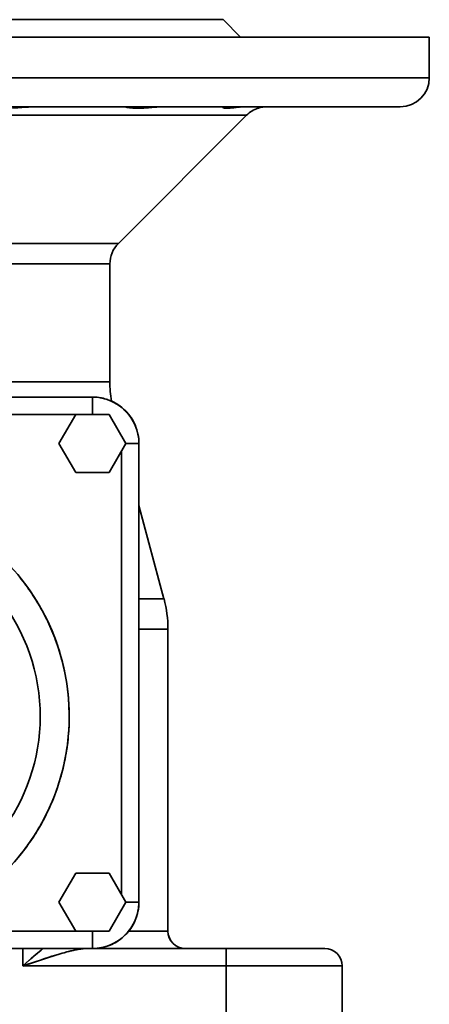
# Model space of a CAD drawing. Header units: inches. Extents: x 3815 to 4775, y 477 to 1610.
# Tile 4 of 19: x 4295 to 4366, y 568 to 737. Entities that reach past the tile are written whole.
import ezdxf

# ---------------------------------------------------------------- set-up
doc = ezdxf.new("R2010")
doc.units = ezdxf.units.IN
doc.header["$MEASUREMENT"] = 0

msp = doc.modelspace()

# ---------------------------------------------------------------- linework, layer by layer
at = {"color": 7, "lineweight": 35}
for p, q in [((4330.11, 737.43), (4201.11, 737.43)), ((4365.61, 734.43), (4165.61, 734.43)), ((4305.72, 734.43), (4330.02, 734.43)), ((4365.61, 727.43), (4165.61, 727.43)), ((4165.61, 727.43), (4365.61, 727.43)), ((4170.61, 722.42), (4360.61, 722.42)), ((4334.14, 720.96), (4232.75, 720.96)), ((4232.75, 720.96), (4325.75, 720.96)), ((4312.07, 698.89), (4334.14, 720.96)), ((4334.14, 720.96), (4312.07, 698.89)), ((4360.61, 722.42), (4337.68, 722.42)), ((4243.33, 698.89), (4312.07, 698.89)), ((4312.07, 698.89), (4243.33, 698.89)), ((4310.61, 695.35), (4265.61, 695.35)), ((4265.61, 695.35), (4310.6, 695.35)), ((4310.61, 695.35), (4310.61, 675.06)), ((4265.61, 675.06), (4310.61, 675.06)), ((4265.61, 675.06), (4310.61, 675.06)), ((4223.61, 672.43), (4307.61, 672.43)), ((4223.61, 672.43), (4307.61, 672.43)), ((4307.61, 669.43), (4223.61, 669.43)), ((4223.61, 669.43), (4307.61, 669.43)), ((4315.61, 664.43), (4315.61, 585.43)), ((4315.61, 664.43), (4315.61, 585.43)), ((4312.61, 586.76), (4312.61, 663.09)), ((4312.61, 663.09), (4312.61, 586.76)), ((4320.61, 580.43), (4320.61, 632.47)), ((4320.61, 632.47), (4320.61, 580.43)), ((4274.27, 580.43), (4304.72, 580.43)), ((4304.72, 580.43), (4274.27, 580.43)), ((4307.61, 577.43), (4273.84, 577.43)), ((4273.84, 577.43), (4307.61, 577.43)), ((4273.84, 577.43), (4307.61, 577.43)), ((4307.61, 577.43), (4274.27, 577.43)), ((4307.61, 577.43), (4274.27, 577.43)), ((4306.56, 577.43), (4330.61, 577.43)), ((4330.61, 577.43), (4307.61, 577.43)), ((4330.61, 574.43), (4295.61, 574.43)), ((4295.61, 574.43), (4330.61, 574.43)), ((4350.61, 574.43), (4330.61, 574.43)), ((4330.61, 574.43), (4350.61, 574.43))]:
    msp.add_line(p, q, dxfattribs=at)
at = {"color": 7, "lineweight": 35, "ltscale": 0.14305}
msp.add_line((4296.01, 737.43), (4290.29, 737.43), dxfattribs=at)
at = {"color": 7, "lineweight": 35, "ltscale": 0.13573}
msp.add_line((4301.44, 737.43), (4296.01, 737.43), dxfattribs=at)
at = {"color": 7, "lineweight": 35, "ltscale": 0.127101}
msp.add_line((4306.52, 737.43), (4301.44, 737.43), dxfattribs=at)
at = {"color": 7, "lineweight": 35, "ltscale": 0.117252}
msp.add_line((4311.21, 737.43), (4306.52, 737.43), dxfattribs=at)
at = {"color": 7, "lineweight": 35, "ltscale": 0.10627}
msp.add_line((4315.47, 737.43), (4311.21, 737.43), dxfattribs=at)
at = {"color": 7, "lineweight": 35, "ltscale": 0.094264}
msp.add_line((4319.24, 737.43), (4315.47, 737.43), dxfattribs=at)
at = {"color": 7, "lineweight": 35, "ltscale": 0.081354}
msp.add_line((4322.49, 737.43), (4319.24, 737.43), dxfattribs=at)
at = {"color": 7, "lineweight": 35, "ltscale": 0.067657}
msp.add_line((4325.2, 737.43), (4322.49, 737.43), dxfattribs=at)
at = {"color": 7, "lineweight": 35, "ltscale": 0.053311}
msp.add_line((4327.33, 737.43), (4325.2, 737.43), dxfattribs=at)
at = {"color": 7, "lineweight": 35, "ltscale": 0.038449}
msp.add_line((4328.87, 737.43), (4327.33, 737.43), dxfattribs=at)
at = {"color": 7, "lineweight": 35, "ltscale": 0.023219}
msp.add_line((4329.8, 737.43), (4328.87, 737.43), dxfattribs=at)
at = {"color": 7, "lineweight": 35, "ltscale": 0.007765}
msp.add_line((4330.11, 737.43), (4329.8, 737.43), dxfattribs=at)
at = {"color": 7, "lineweight": 35, "ltscale": 0.106066}
for p, q in [((4333.11, 734.43), (4330.11, 737.43)), ((4330.11, 737.43), (4333.11, 734.43))]:
    msp.add_line(p, q, dxfattribs=at)
at = {"color": 7, "lineweight": 35, "ltscale": 0.475}
for p, q in [((4305.72, 734.43), (4286.72, 734.43)), ((4349.02, 734.43), (4330.02, 734.43)), ((4286.72, 722.42), (4305.72, 722.42))]:
    msp.add_line(p, q, dxfattribs=at)
at = {"color": 7, "lineweight": 35, "ltscale": 0.230998}
msp.add_line((4294.63, 734.43), (4303.87, 734.43), dxfattribs=at)
at = {"color": 7, "lineweight": 35, "ltscale": 0.221782}
msp.add_line((4303.87, 734.43), (4312.75, 734.43), dxfattribs=at)
at = {"color": 7, "lineweight": 35, "ltscale": 0.210434}
msp.add_line((4312.75, 734.43), (4321.16, 734.43), dxfattribs=at)
at = {"color": 7, "lineweight": 35, "ltscale": 0.197058}
msp.add_line((4321.16, 734.43), (4329.05, 734.43), dxfattribs=at)
at = {"color": 7, "lineweight": 35, "ltscale": 0.181784}
msp.add_line((4329.05, 734.43), (4336.32, 734.43), dxfattribs=at)
at = {"color": 7, "lineweight": 35, "ltscale": 0.164758}
msp.add_line((4336.32, 734.43), (4342.91, 734.43), dxfattribs=at)
at = {"color": 7, "lineweight": 35, "ltscale": 0.146149}
msp.add_line((4342.91, 734.43), (4348.75, 734.43), dxfattribs=at)
at = {"color": 7, "lineweight": 35, "ltscale": 0.126129}
msp.add_line((4348.75, 734.43), (4353.8, 734.43), dxfattribs=at)
at = {"color": 7, "lineweight": 35, "ltscale": 0.104895}
msp.add_line((4353.8, 734.43), (4357.99, 734.43), dxfattribs=at)
at = {"color": 7, "lineweight": 35, "ltscale": 0.082652}
msp.add_line((4357.99, 734.43), (4361.3, 734.43), dxfattribs=at)
at = {"color": 7, "lineweight": 35, "ltscale": 0.059613}
msp.add_line((4361.3, 734.43), (4363.68, 734.43), dxfattribs=at)
at = {"color": 7, "lineweight": 35, "ltscale": 0.035999}
msp.add_line((4363.68, 734.43), (4365.12, 734.43), dxfattribs=at)
at = {"color": 7, "lineweight": 35, "ltscale": 0.012038}
msp.add_line((4365.12, 734.43), (4365.61, 734.43), dxfattribs=at)
at = {"color": 7, "lineweight": 35, "ltscale": 0.175}
for p, q in [((4365.61, 734.43), (4365.61, 727.43)), ((4365.61, 727.43), (4365.61, 734.43))]:
    msp.add_line(p, q, dxfattribs=at)
at = {"color": 7, "lineweight": 35, "ltscale": 0.219447}
msp.add_line((4301.96, 722.42), (4293.18, 722.42), dxfattribs=at)
at = {"color": 7, "lineweight": 35, "ltscale": 0.016083}
msp.add_line((4295.1, 722.29), (4294.45, 722.24), dxfattribs=at)
at = {"color": 7, "lineweight": 35, "ltscale": 0.008096}
msp.add_line((4295.42, 722.31), (4295.1, 722.29), dxfattribs=at)
at = {"color": 7, "lineweight": 35, "ltscale": 0.008132}
msp.add_line((4295.74, 722.33), (4295.42, 722.31), dxfattribs=at)
at = {"color": 7, "lineweight": 35, "ltscale": 0.016377}
msp.add_line((4296.4, 722.38), (4295.74, 722.33), dxfattribs=at)
at = {"color": 7, "lineweight": 35, "ltscale": 0.200346}
msp.add_line((4305.72, 722.42), (4297.71, 722.42), dxfattribs=at)
at = {"color": 7, "lineweight": 35, "ltscale": 0.380756}
msp.add_line((4312.94, 722.42), (4297.71, 722.42), dxfattribs=at)
at = {"color": 7, "lineweight": 35, "ltscale": 0.210695}
msp.add_line((4310.39, 722.42), (4301.96, 722.42), dxfattribs=at)
at = {"color": 7, "lineweight": 35, "ltscale": 0.199911}
msp.add_line((4318.39, 722.42), (4310.39, 722.42), dxfattribs=at)
at = {"color": 7, "lineweight": 35, "ltscale": 0.000304}
msp.add_line((4312.94, 722.42), (4312.95, 722.42), dxfattribs=at)
at = {"color": 7, "lineweight": 35, "ltscale": 0.175476}
msp.add_line((4312.94, 722.42), (4319.96, 722.42), dxfattribs=at)
at = {"color": 7, "lineweight": 35, "ltscale": 0.000142}
msp.add_line((4312.95, 722.42), (4312.94, 722.42), dxfattribs=at)
at = {"color": 7, "lineweight": 35, "ltscale": 9.6e-05}
msp.add_line((4312.94, 722.42), (4312.94, 722.42), dxfattribs=at)
at = {"color": 7, "lineweight": 35, "ltscale": 0.000258}
msp.add_line((4312.95, 722.42), (4312.94, 722.42), dxfattribs=at)
at = {"color": 7, "lineweight": 35, "ltscale": 9.9e-05}
msp.add_line((4312.94, 722.42), (4312.94, 722.42), dxfattribs=at)
at = {"color": 7, "lineweight": 35, "ltscale": 0.00014}
msp.add_line((4312.94, 722.42), (4312.95, 722.42), dxfattribs=at)
at = {"color": 7, "lineweight": 35, "ltscale": 5.2e-05}
msp.add_line((4312.95, 722.42), (4312.95, 722.42), dxfattribs=at)
at = {"color": 7, "lineweight": 35, "ltscale": 0.001504}
msp.add_line((4313.03, 722.42), (4313.09, 722.42), dxfattribs=at)
at = {"color": 7, "lineweight": 35, "ltscale": 0.001135}
msp.add_line((4313.06, 722.42), (4313.1, 722.41), dxfattribs=at)
at = {"color": 7, "lineweight": 35, "ltscale": 0.187204}
msp.add_line((4325.87, 722.42), (4318.39, 722.42), dxfattribs=at)
at = {"color": 7, "lineweight": 35, "ltscale": 0.000995}
msp.add_line((4319.92, 722.42), (4319.88, 722.42), dxfattribs=at)
at = {"color": 7, "lineweight": 35, "ltscale": 0.000636}
msp.add_line((4319.94, 722.42), (4319.92, 722.42), dxfattribs=at)
at = {"color": 7, "lineweight": 35, "ltscale": 0.000369}
msp.add_line((4319.96, 722.42), (4319.94, 722.42), dxfattribs=at)
at = {"color": 7, "lineweight": 35, "ltscale": 0.222437}
msp.add_line((4328.85, 722.42), (4319.96, 722.42), dxfattribs=at)
at = {"color": 7, "lineweight": 35, "ltscale": 0.209749}
msp.add_line((4325.75, 720.96), (4334.14, 720.96), dxfattribs=at)
at = {"color": 7, "lineweight": 35, "ltscale": 0.172696}
msp.add_line((4332.78, 722.42), (4325.87, 722.42), dxfattribs=at)
at = {"color": 7, "lineweight": 35, "ltscale": 0.031976}
msp.add_line((4330.13, 722.42), (4328.85, 722.42), dxfattribs=at)
at = {"color": 7, "lineweight": 35, "ltscale": 0.472075}
msp.add_line((4330.13, 722.42), (4349.02, 722.42), dxfattribs=at)
at = {"color": 7, "lineweight": 35, "ltscale": 0.016888}
msp.add_line((4332.29, 722.31), (4331.62, 722.24), dxfattribs=at)
at = {"color": 7, "lineweight": 35, "ltscale": 0.008118}
msp.add_line((4331.94, 722.27), (4331.62, 722.24), dxfattribs=at)
at = {"color": 7, "lineweight": 35, "ltscale": 0.00877}
msp.add_line((4332.29, 722.31), (4331.94, 722.27), dxfattribs=at)
at = {"color": 7, "lineweight": 35, "ltscale": 0.009414}
msp.add_line((4332.66, 722.35), (4332.29, 722.31), dxfattribs=at)
at = {"color": 7, "lineweight": 35, "ltscale": 0.15652}
msp.add_line((4339.04, 722.42), (4332.78, 722.42), dxfattribs=at)
at = {"color": 7, "lineweight": 35, "ltscale": 0.377098}
msp.add_line((4349.02, 722.42), (4333.93, 722.42), dxfattribs=at)
at = {"color": 7, "lineweight": 35, "ltscale": 0.089337}
msp.add_line((4337.51, 722.42), (4333.93, 722.42), dxfattribs=at)
at = {"color": 7, "lineweight": 35, "ltscale": 0.002387}
msp.add_line((4336.2, 722.2), (4336.11, 722.17), dxfattribs=at)
msp.add_line((4336.2, 722.2), (4336.11, 722.17), dxfattribs=at)
at = {"color": 7, "lineweight": 35, "ltscale": 0.002369}
msp.add_line((4336.11, 722.17), (4336.19, 722.2), dxfattribs=at)
at = {"color": 7, "lineweight": 35, "ltscale": 0.000525}
msp.add_line((4337.48, 722.42), (4337.46, 722.42), dxfattribs=at)
at = {"color": 7, "lineweight": 35, "ltscale": 0.000351}
msp.add_line((4337.5, 722.42), (4337.48, 722.42), dxfattribs=at)
at = {"color": 7, "lineweight": 35, "ltscale": 0.00036}
msp.add_line((4337.48, 722.42), (4337.5, 722.42), dxfattribs=at)
at = {"color": 7, "lineweight": 35, "ltscale": 0.000189}
msp.add_line((4337.5, 722.42), (4337.51, 722.42), dxfattribs=at)
at = {"color": 7, "lineweight": 35, "ltscale": 0.004277}
msp.add_line((4337.51, 722.42), (4337.68, 722.42), dxfattribs=at)
at = {"color": 7, "lineweight": 35, "ltscale": 0.283492}
for p, q in [((4349.02, 722.42), (4337.68, 722.42)), ((4337.68, 722.42), (4349.02, 722.42))]:
    msp.add_line(p, q, dxfattribs=at)
at = {"color": 7, "lineweight": 35, "ltscale": 0.138841}
msp.add_line((4344.6, 722.42), (4339.04, 722.42), dxfattribs=at)
at = {"color": 7, "lineweight": 35, "ltscale": 0.119823}
msp.add_line((4349.39, 722.42), (4344.6, 722.42), dxfattribs=at)
at = {"color": 7, "lineweight": 35, "ltscale": 0.099651}
msp.add_line((4353.37, 722.42), (4349.39, 722.42), dxfattribs=at)
at = {"color": 7, "lineweight": 35, "ltscale": 0.078519}
msp.add_line((4356.52, 722.42), (4353.37, 722.42), dxfattribs=at)
at = {"color": 7, "lineweight": 35, "ltscale": 0.056633}
msp.add_line((4358.78, 722.42), (4356.52, 722.42), dxfattribs=at)
at = {"color": 7, "lineweight": 35, "ltscale": 0.034198}
msp.add_line((4360.15, 722.42), (4358.78, 722.42), dxfattribs=at)
at = {"color": 7, "lineweight": 35, "ltscale": 0.011436}
msp.add_line((4360.61, 722.42), (4360.15, 722.42), dxfattribs=at)
at = {"color": 7, "lineweight": 35, "ltscale": 0.075}
for p, q in [((4307.61, 669.43), (4307.61, 672.43)), ((4307.61, 669.43), (4307.61, 672.43)), ((4307.61, 577.43), (4307.61, 580.43)), ((4307.61, 577.43), (4307.61, 580.43)), ((4295.61, 574.43), (4295.61, 577.43)), ((4330.61, 577.43), (4330.61, 574.43)), ((4330.61, 574.43), (4330.61, 577.43))]:
    msp.add_line(p, q, dxfattribs=at)
at = {"color": 7, "lineweight": 35, "ltscale": 0.004196}
msp.add_line((4312.19, 670.98), (4312.05, 671.08), dxfattribs=at)
at = {"color": 7, "lineweight": 35, "ltscale": 0.144338}
for p, q in [((4304.72, 669.43), (4301.83, 664.43)), ((4301.83, 664.43), (4304.72, 669.43)), ((4304.72, 669.43), (4301.83, 664.43)), ((4301.83, 664.43), (4304.72, 659.43)), ((4304.72, 659.43), (4301.83, 664.43)), ((4301.83, 664.43), (4304.72, 659.43)), ((4304.72, 590.43), (4301.83, 585.43)), ((4301.83, 585.43), (4304.72, 590.43)), ((4304.72, 590.43), (4301.83, 585.43)), ((4301.83, 585.43), (4304.72, 580.43)), ((4304.72, 580.43), (4301.83, 585.43)), ((4301.83, 585.43), (4304.72, 580.43))]:
    msp.add_line(p, q, dxfattribs=at)
at = {"color": 7, "lineweight": 35, "ltscale": 0.144337}
for p, q in [((4310.49, 669.43), (4304.72, 669.43)), ((4304.72, 669.43), (4310.49, 669.43)), ((4313.38, 664.43), (4310.49, 669.43)), ((4310.49, 669.43), (4313.38, 664.43)), ((4310.49, 659.43), (4313.38, 664.43)), ((4313.38, 664.43), (4310.49, 659.43)), ((4304.72, 659.43), (4310.49, 659.43)), ((4310.49, 659.43), (4304.72, 659.43)), ((4304.72, 659.43), (4310.49, 659.43)), ((4310.49, 590.43), (4304.72, 590.43)), ((4304.72, 590.43), (4310.49, 590.43)), ((4313.38, 585.43), (4310.49, 590.43)), ((4310.49, 590.43), (4313.38, 585.43)), ((4310.49, 580.43), (4313.38, 585.43)), ((4313.38, 585.43), (4310.49, 580.43)), ((4304.72, 580.43), (4310.49, 580.43)), ((4310.49, 580.43), (4304.72, 580.43)), ((4304.72, 580.43), (4310.49, 580.43))]:
    msp.add_line(p, q, dxfattribs=at)
at = {"color": 7, "lineweight": 35, "ltscale": 0.000676}
msp.add_line((4307.63, 669.43), (4307.61, 669.43), dxfattribs=at)
at = {"color": 7, "lineweight": 35, "ltscale": 0.000653}
msp.add_line((4307.63, 669.43), (4307.61, 669.43), dxfattribs=at)
at = {"color": 7, "lineweight": 35, "ltscale": 0.003153}
msp.add_line((4314.33, 668.76), (4314.26, 668.87), dxfattribs=at)
at = {"color": 7, "lineweight": 35, "ltscale": 0.055661}
for p, q in [((4315.61, 664.43), (4313.38, 664.43)), ((4315.61, 664.43), (4313.38, 664.43)), ((4313.38, 585.43), (4315.61, 585.43)), ((4313.38, 585.43), (4315.61, 585.43))]:
    msp.add_line(p, q, dxfattribs=at)
at = {"color": 7, "lineweight": 35, "ltscale": 0.417131}
msp.add_line((4319.92, 637.65), (4315.61, 653.76), dxfattribs=at)
at = {"color": 7, "lineweight": 35, "ltscale": 0.107964}
msp.add_line((4315.61, 637.65), (4319.92, 637.65), dxfattribs=at)
at = {"color": 7, "lineweight": 35, "ltscale": 0.107965}
msp.add_line((4315.61, 637.65), (4319.92, 637.65), dxfattribs=at)
at = {"color": 7, "lineweight": 35, "ltscale": 0.125002}
msp.add_line((4320.61, 632.47), (4315.61, 632.47), dxfattribs=at)
msp.add_line((4320.61, 632.47), (4315.61, 632.47), dxfattribs=at)
at = {"color": 7, "lineweight": 35, "ltscale": 0.168872}
msp.add_line((4313.85, 580.43), (4320.61, 580.43), dxfattribs=at)
msp.add_line((4313.85, 580.43), (4320.61, 580.43), dxfattribs=at)
at = {"color": 7, "lineweight": 35, "ltscale": 0.387291}
msp.add_line((4301.1, 577.42), (4285.61, 577.43), dxfattribs=at)
at = {"color": 7, "lineweight": 35, "ltscale": 0.212061}
msp.add_line((4301.1, 577.42), (4292.62, 577.43), dxfattribs=at)
at = {"color": 7, "lineweight": 35, "ltscale": 0.074998}
msp.add_line((4295.61, 577.43), (4295.61, 574.43), dxfattribs=at)
at = {"color": 7, "lineweight": 35, "ltscale": 0.162701}
msp.add_line((4301.1, 577.43), (4307.61, 577.43), dxfattribs=at)
at = {"color": 7, "lineweight": 35, "ltscale": 0.002329}
msp.add_line((4307.7, 577.43), (4307.61, 577.43), dxfattribs=at)
at = {"color": 7, "lineweight": 35, "ltscale": 0.425}
for p, q in [((4347.61, 577.43), (4330.61, 577.43)), ((4330.61, 574.43), (4330.61, 557.43)), ((4330.61, 557.43), (4330.61, 574.43)), ((4350.61, 574.43), (4350.61, 557.43)), ((4350.61, 574.43), (4350.61, 557.43))]:
    msp.add_line(p, q, dxfattribs=at)
at = {"color": 7, "lineweight": 35, "ltscale": 0.041658}
msp.add_line((4332.27, 577.43), (4330.61, 577.43), dxfattribs=at)
at = {"color": 7, "lineweight": 35, "ltscale": 0.041255}
msp.add_line((4333.92, 577.43), (4332.27, 577.43), dxfattribs=at)
at = {"color": 7, "lineweight": 35, "ltscale": 0.040459}
msp.add_line((4335.54, 577.43), (4333.92, 577.43), dxfattribs=at)
at = {"color": 7, "lineweight": 35, "ltscale": 0.03927}
msp.add_line((4337.11, 577.43), (4335.54, 577.43), dxfattribs=at)
at = {"color": 7, "lineweight": 35, "ltscale": 0.037703}
msp.add_line((4338.62, 577.43), (4337.11, 577.43), dxfattribs=at)
at = {"color": 7, "lineweight": 35, "ltscale": 0.035774}
msp.add_line((4340.05, 577.43), (4338.62, 577.43), dxfattribs=at)
at = {"color": 7, "lineweight": 35, "ltscale": 0.033498}
msp.add_line((4341.39, 577.43), (4340.05, 577.43), dxfattribs=at)
at = {"color": 7, "lineweight": 35, "ltscale": 0.03091}
msp.add_line((4342.63, 577.43), (4341.39, 577.43), dxfattribs=at)
at = {"color": 7, "lineweight": 35, "ltscale": 0.052856}
msp.add_line((4344.74, 577.43), (4342.63, 577.43), dxfattribs=at)
at = {"color": 7, "lineweight": 35, "ltscale": 0.023872}
msp.add_line((4345.7, 577.43), (4344.74, 577.43), dxfattribs=at)
at = {"color": 7, "lineweight": 35, "ltscale": 0.022906}
msp.add_line((4346.61, 577.43), (4345.7, 577.43), dxfattribs=at)
at = {"color": 7, "lineweight": 35, "ltscale": 0.017661}
msp.add_line((4347.32, 577.43), (4346.61, 577.43), dxfattribs=at)
at = {"color": 7, "lineweight": 35, "ltscale": 0.007178}
msp.add_line((4347.61, 577.43), (4347.32, 577.43), dxfattribs=at)
at = {"color": 7, "lineweight": 35, "ltscale": 0.036738}
msp.add_line((4295.61, 574.43), (4296.71, 575.4), dxfattribs=at)
at = {"color": 7, "lineweight": 35}
for points in [[(4330.02, 722.37), (4330.02, 722.38), (4330.02, 722.39), (4330.04, 722.4), (4330.05, 722.41), (4330.06, 722.41), (4330.09, 722.42), (4330.13, 722.42)], [(4330.08, 722.29), (4330.05, 722.31), (4330.03, 722.33), (4330.02, 722.35), (4330.02, 722.36), (4330.02, 722.37)], [(4333.93, 722.42), (4336.38, 722.42), (4337.15, 722.42), (4337.42, 722.42), (4337.42, 722.42), (4337.42, 722.42), (4337.32, 722.42), (4337.18, 722.41), (4337.08, 722.4), (4336.98, 722.39), (4336.88, 722.38)], [(4295.61, 574.43), (4296.95, 574.88), (4297.64, 575.11), (4298.66, 575.45), (4299.42, 575.7), (4300.18, 575.95), (4300.62, 576.09), (4301.06, 576.23), (4301.46, 576.35), (4301.86, 576.47), (4302.42, 576.63), (4302.73, 576.71), (4303.03, 576.8), (4303.28, 576.87), (4303.53, 576.93), (4303.9, 577.02), (4304.26, 577.1), (4304.61, 577.18), (4304.95, 577.25), (4305.11, 577.28), (4305.28, 577.3), (4305.49, 577.34), (4305.71, 577.37), (4305.93, 577.39), (4306.14, 577.41), (4306.35, 577.42), (4306.55, 577.43)], [(4299.07, 577.42), (4298.78, 577.18), (4298.49, 576.94), (4297.91, 576.45), (4297.53, 576.11), (4297.14, 575.77), (4296.62, 575.32), (4295.61, 574.43)], [(4304.06, 577.06), (4303.64, 576.96), (4303.2, 576.84), (4302.75, 576.72), (4302.4, 576.62), (4302.05, 576.52), (4301.68, 576.41), (4301.31, 576.3)], [(4306.56, 577.43), (4306.45, 577.42), (4306.34, 577.42), (4306.22, 577.41), (4306.1, 577.41), (4305.86, 577.38), (4305.6, 577.35), (4305.36, 577.32), (4305.12, 577.28), (4304.86, 577.23), (4304.67, 577.19), (4304.47, 577.15), (4304.27, 577.11), (4304.06, 577.06)]]:
    msp.add_lwpolyline(points, dxfattribs=at)
for centre, radius, start, end in [((4360.61, 727.43), 5, 270, 0), ((4360.61, 727.43), 5, 270, 0), ((4291.19, 772.77), 50.64, 272.9754, 274.4245), ((4302.61, 626.54), 96.04, 93.7088, 94.4869), ((4297.82, 701.04), 21.39, 90.2951, 93.8049), ((4298.13, 694.6), 27.83, 92.2181, 93.571), ((4297.73, 704.9), 17.52, 90.0836, 92.219), ((4312.82, 719.84), 2.59, 78.7065, 87.5055), ((4312.81, 719.73), 2.7, 78.8567, 87.0989), ((4317.63, 746.43), 24.44, 259.8643, 261.1906), ((4317.59, 746.18), 24.18, 259.8514, 261.1918), ((4315.4, 732.21), 10.04, 261.3649, 265.4598), ((4315.4, 732.23), 10.06, 261.3715, 265.4576), ((4315.43, 732.99), 10.82, 265.5831, 270.1453), ((4315.43, 732.99), 10.81, 265.5817, 270.1453), ((4315.4, 738.59), 16.42, 270.211, 273.6315), ((4315.4, 738.59), 16.42, 270.2117, 273.6315), ((4313.64, 766.27), 44.15, 273.6417, 275.0653), ((4313.64, 766.3), 44.18, 273.642, 275.0645), ((4322.9, 661.93), 60.59, 93.9613, 95.0755), ((4322.89, 662.01), 60.52, 93.9604, 95.0763), ((4320.04, 703.44), 18.99, 90.2442, 94.0069), ((4320.06, 703), 19.43, 90.5343, 93.9748), ((4330.06, 722.36), 0.047, 111.8866, 176.0681), ((4330.08, 722.37), 0.0654, 184.1627, 221.9633), ((4330.18, 722.45), 0.191, 220.3756, 239.7016), ((4330.19, 722.46), 0.202, 220.9977, 239.2787), ((4330.18, 722.46), 0.197, 220.7364, 239.5016), ((4330.12, 722.23), 0.195, 87.1238, 113.567), ((4330.32, 722.69), 0.469, 238.7644, 249.9378), ((4330.4, 722.86), 0.656, 240.5616, 258.9975), ((4330.47, 723.07), 0.882, 249.7361, 257.5006), ((4330.66, 724.02), 1.84, 258.1242, 268.2461), ((4330.66, 724), 1.83, 258.0813, 268.2908), ((4330.75, 726.47), 4.3, 268.0736, 274.0348), ((4330.75, 726.44), 4.27, 268.0507, 274.0586), ((4330.23, 734.01), 11.85, 273.9642, 276.7157), ((4330.22, 734.05), 11.9, 273.9837, 276.7136), ((4330.25, 733.75), 11.6, 273.9345, 276.7466), ((4334.63, 702.44), 20.01, 94.5102, 96.7415), ((4334.35, 705.58), 16.86, 94.3926, 95.7608), ((4333.97, 710.8), 11.62, 90.1807, 94.4758), ((4333.96, 710.96), 11.46, 90.1509, 94.506), ((4337.68, 717.43), 5, 108.3133, 135), ((4337.68, 717.43), 5, 90.0043, 108.3134), ((4337.5, 718.47), 3.96, 105.1933, 109.2173), ((4337.5, 718.47), 3.95, 105.1447, 109.2081), ((4337.5, 718.47), 3.95, 105.1907, 109.2178), ((4337.5, 718.47), 3.95, 105.1456, 109.2078), ((4337.5, 718.47), 3.96, 98.8254, 105.1442), ((4337.5, 718.47), 3.96, 98.7106, 105.19), ((4337.5, 718.47), 3.96, 98.8426, 105.1444), ((4337.5, 718.47), 3.96, 98.705, 105.1909), ((4337.5, 718.42), 4.01, 89.9861, 98.6528), ((4337.5, 718.42), 4.01, 89.9859, 98.6994), ((4337.5, 718.42), 4.01, 90.298, 98.6961), ((4315.61, 695.35), 5, 135, 180), ((4330.61, 675.06), 20, 180, 189.6049), ((4330.61, 675.06), 20, 180, 189.6057), ((4307.61, 664.44), 7.99, 78.6991, 90.0171), ((4307.61, 664.42), 8, 0.0042, 89.9953), ((4307.61, 664.42), 8, 0.0036, 89.9964), ((4307.61, 664.45), 7.97, 70.7873, 78.7217), ((4307.61, 664.45), 7.98, 56.1697, 67.1075), ((4307.62, 664.44), 7.98, 56.2362, 64.6459), ((4307.61, 664.43), 8, 27.1246, 59.3935), ((4307.62, 664.44), 7.98, 44.987, 56.263), ((4307.61, 664.43), 7.99, 44.966, 56.1965), ((4307.62, 664.44), 7.98, 33.737, 45.013), ((4307.61, 664.43), 8, 42.0753, 44.9996), ((4307.61, 664.43), 7.99, 33.7053, 44.9936), ((4307.62, 664.44), 7.98, 24.6209, 33.7643), ((4307.63, 664.43), 7.98, 22.4947, 33.7319), ((4307.63, 664.43), 7.98, 0.5845, 11.2637), ((4307.62, 664.43), 7.99, 0.1255, 11.2358), ((4265.61, 617.43), 38, 28.6479, 118.6479), ((4265.61, 617.43), 33, 298.6479, 90), ((4265.61, 617.43), 33, 298.6479, 90), ((4265.62, 617.44), 37.98, 33.8018, 39.1335), ((4265.62, 617.43), 37.98, 28.6468, 33.8045), ((4300.61, 632.47), 20, 0, 15), ((4265.61, 617.43), 38, 298.6479, 28.6479), ((4265.62, 617.43), 37.98, 23.4915, 28.6492), ((4265.62, 617.43), 37.98, 18.1625, 23.4941), ((4265.63, 617.43), 37.98, 12.675, 18.1654), ((4265.63, 617.43), 37.98, 7.0482, 12.6782), ((4265.63, 617.43), 37.98, 1.3047, 7.0516), ((4265.63, 617.42), 37.98, 355.4704, 1.3082), ((4265.63, 617.42), 37.98, 349.574, 355.4741), ((4265.63, 617.42), 37.98, 343.6461, 349.5778), ((4265.63, 617.42), 37.98, 337.7182, 343.6499), ((4265.63, 617.41), 37.98, 331.8219, 337.722), ((4265.63, 617.41), 37.98, 325.9878, 331.8256), ((4265.62, 617.41), 37.98, 320.2444, 325.9913), ((4307.61, 585.43), 8, 270.0042, 359.9953), ((4307.61, 585.43), 8, 270.0036, 359.9964), ((4307.62, 585.42), 7.98, 348.737, 0.013), ((4307.62, 585.42), 7.99, 348.6991, 0.0171), ((4307.63, 585.42), 7.97, 337.4301, 348.7214), ((4307.63, 585.42), 7.98, 326.1699, 337.2357), ((4307.62, 585.42), 7.98, 326.2357, 335.4687), ((4307.61, 585.43), 8, 296.7801, 329.5702), ((4307.62, 585.41), 7.98, 314.987, 326.263), ((4307.61, 585.42), 7.99, 314.966, 326.1965), ((4323.61, 580.43), 3, 180, 270), ((4323.61, 580.43), 3, 180, 269.6506), ((4307.61, 585.41), 7.98, 292.4947, 303.7319), ((4307.62, 585.41), 7.98, 294.4322, 303.7643), ((4307.62, 585.41), 7.98, 303.737, 315.013), ((4307.61, 585.42), 7.99, 303.7053, 314.9936), ((4355.88, 509.19), 88.78, 129.7811, 130.8477), ((4307.61, 585.41), 7.99, 269.9831, 281.2357), ((4307.61, 585.41), 7.98, 269.9872, 277.5463), ((4308.61, 580.43), 3, 262.7788, 270), ((4308.61, 580.43), 3, 262.7315, 270), ((4308.61, 579.09), 1.66, 259.2067, 269.5176), ((4308.61, 579.08), 1.66, 259.3171, 269.9829), ((4307.61, 585.4), 7.97, 281.2135, 292.519), ((4347.61, 574.43), 3, 0, 90), ((4347.61, 574.43), 3, 0, 90), ((4414.38, 227.13), 367.04, 108.409, 108.8806), ((4414.39, 441.54), 178.23, 130.8516, 131.3207), ((4335.83, 463.82), 117.66, 107.0643, 108.515)]:
    msp.add_arc(centre, radius, start, end, dxfattribs=at)

doc.saveas('drawing.dxf')
